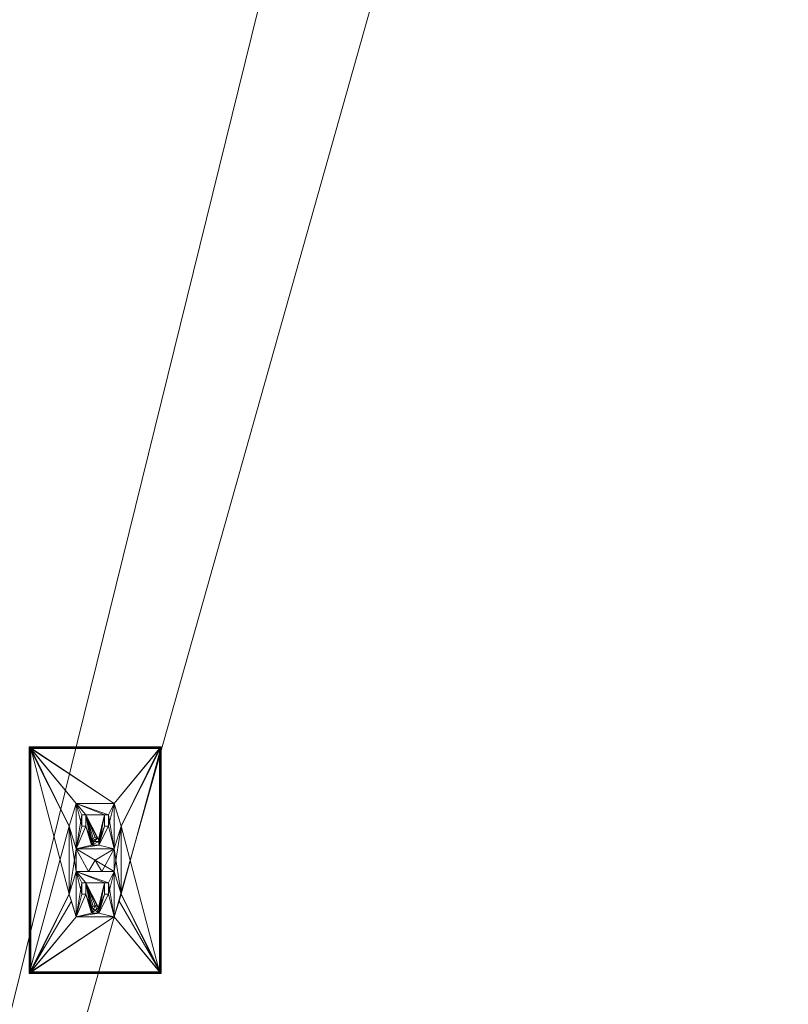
# Model space of a CAD drawing. Header units: metres. Extents: x -6.7 to 13.4, y 0 to 15.3.
# Tile 21 of 256: x -4.741 to -4.334, y 4.569 to 5.09. Entities that reach past the tile are written whole.
import ezdxf

# ---------------------------------------------------------------- set-up
doc = ezdxf.new("R2010")
doc.units = ezdxf.units.M
doc.header["$MEASUREMENT"] = 0
for name, color, linetype in [('NewTwindo - Slabs', 7, 'Continuous'), ('Twindo - Electrical', 7, 'Continuous'), ('Twindo - Slabs', 7, 'Continuous')]:
    doc.layers.add(name, color=color, linetype=linetype)

# ---------------------------------------------------------------- blocks, each defined once
blk = doc.blocks.new('Slab_802DA21A-2803-41A3-8E48-64010855DF42', base_point=(-2.27598, 14.71509))
at = {"layer": 'NewTwindo - Slabs', "lineweight": 0}
mesh = blk.add_polyface(dxfattribs=at)
corners = [(-6.33643, 14.71509), (-2.27598, 14.71509), (-2.27598, 14.71509, -0.15), (-6.33643, 14.71509, -0.15), (2.57858, 14.05509), (-2.27598, 14.05509), (-6.33643, 9.82509), (-4.87643, 9.82509), (-4.87643, 3.40508), (-3.35143, 3.40507), (-3.35143, 2.76553), (0.24855, 2.76553), (0.24855, 0.35009), (4.10355, 0.35009), (4.10355, 0.16009), (6.21356, 0.16009), (6.21356, 0.35009), (10.5586, 0.35009), (10.5586, 8.19009), (5.65357, 8.19009), (5.65357, 9.07509), (-0.10121, 9.07509), (-0.10146, 10.48511), (2.57858, 10.48509), (-2.27598, 14.05509, -0.15), (-6.33643, 9.82509, -0.15), (2.57858, 14.05509, -0.15), (2.57858, 10.48509, -0.15), (-0.10146, 10.48511, -0.15), (-0.10121, 9.07509, -0.15), (5.65357, 9.07509, -0.15), (5.65357, 8.19009, -0.15), (10.5586, 8.19009, -0.15), (10.5586, 0.35009, -0.15), (6.21356, 0.35009, -0.15), (6.21356, 0.16009, -0.15), (4.10355, 0.16009, -0.15), (4.10355, 0.35009, -0.15), (0.24855, 0.35009, -0.15), (0.24855, 2.76553, -0.15), (-3.35143, 2.76553, -0.15), (-3.35143, 3.40507, -0.15), (-4.87643, 3.40508, -0.15), (-4.87643, 9.82509, -0.15)]
mesh.append_faces([[corners[k] for k in face] for face in [(0, 1, 2, 3), (1, 5, 24, 2), (6, 0, 3, 25), (5, 4, 26, 24), (7, 6, 25, 43), (8, 7, 43, 42), (9, 8, 42, 41), (10, 9, 41, 40), (11, 10, 40, 39), (12, 11, 39, 38), (13, 12, 38, 37), (14, 13, 37, 36), (15, 14, 36, 35), (16, 15, 35, 34), (17, 16, 34, 33), (18, 17, 33, 32), (19, 18, 32, 31), (20, 19, 31, 30), (21, 20, 30, 29), (22, 21, 29, 28), (23, 22, 28, 27), (4, 23, 27, 26)]], dxfattribs={"color": 9})
mesh.append_faces([[corners[k] for k in face] for face in [(4, 22, 23), (18, 16, 17)]], dxfattribs={"vtx0": -1, "color": 9})
mesh.append_faces([[corners[k] for k in face] for face in [(26, 28, 24), (32, 34, 31)]], dxfattribs={"vtx0": -1, "vtx1": -1, "color": 9})
mesh.append_faces([[corners[k] for k in face] for face in [(1, 7, 9), (22, 5, 10), (21, 11, 13), (41, 43, 2), (40, 24, 28), (37, 39, 29)]], dxfattribs={"vtx0": -1, "vtx1": -1, "vtx2": -1, "color": 9})
mesh.append_faces([[corners[k] for k in face] for face in [(5, 9, 10), (21, 10, 11), (19, 13, 14), (19, 14, 15), (19, 15, 16), (43, 3, 2), (41, 2, 24), (40, 28, 29), (37, 29, 30), (37, 30, 31)]], dxfattribs={"vtx0": -1, "vtx2": -1, "color": 9})
mesh.append_faces([[corners[k] for k in face] for face in [(27, 28, 26), (33, 34, 32)]], dxfattribs={"vtx1": -1, "color": 9})
mesh.append_faces([[corners[k] for k in face] for face in [(1, 0, 7), (5, 1, 9), (21, 22, 10), (4, 5, 22), (20, 21, 13), (19, 20, 13), (18, 19, 16), (40, 41, 24), (39, 40, 29), (36, 37, 31), (35, 36, 31), (34, 35, 31)]], dxfattribs={"vtx1": -1, "vtx2": -1, "color": 9})
mesh.append_faces([[corners[k] for k in face] for face in [(0, 6, 7), (7, 8, 9), (11, 12, 13), (43, 25, 3), (41, 42, 43), (37, 38, 39)]], dxfattribs={"vtx2": -1, "color": 9})
blk = doc.blocks.new('Morph_F7B5ED70-1694-4905-BE5F-202893CD89C0')
at = {"layer": 'Twindo - Electrical', "lineweight": 0}
mesh = blk.add_polyface(dxfattribs=at)
corners = [(-4.71522, 4.62702, 2.5615), (-4.71522, 4.62702, 2.56038), (-4.71141, 4.61502, 2.56038), (-4.71141, 4.61502, 2.5615), (-4.70841, 4.62702, 2.56038), (-4.70841, 4.63302, 2.56038), (-4.70841, 4.63302, 2.56413), (-4.70841, 4.62702, 2.56413), (-4.70841, 4.63302, 2.565), (-4.70841, 4.62702, 2.565), (-4.70641, 4.62702, 2.565), (-4.70641, 4.63302, 2.565), (-4.73553, 4.58589, 2.5615), (-4.73553, 4.70414, 2.5615), (-4.66728, 4.70414, 2.5615), (-4.66728, 4.58589, 2.5615), (-4.71522, 4.66302, 2.5615), (-4.71141, 4.65102, 2.5615), (-4.69141, 4.65102, 2.5615), (-4.6876, 4.66302, 2.5615), (-4.69141, 4.67502, 2.5615), (-4.71141, 4.67502, 2.5615), (-4.69141, 4.61502, 2.5615), (-4.6876, 4.62702, 2.5615), (-4.69141, 4.63902, 2.5615), (-4.71141, 4.63902, 2.5615), (-4.71141, 4.63902, 2.56038), (-4.73615, 4.58527, 2.56176), (-4.73638, 4.58505, 2.56215), (-4.73638, 4.70499, 2.56215), (-4.73615, 4.70476, 2.56176), (-4.73576, 4.58566, 2.56153), (-4.73576, 4.70437, 2.56153), (-4.70641, 4.62702, 2.56038), (-4.70641, 4.62702, 2.56413), (-4.70641, 4.63302, 2.56413), (-4.70641, 4.63302, 2.56038), (-4.73641, 4.58502, 2.56237), (-4.73641, 4.70502, 2.56237), (-4.73641, 4.58502, 2.565), (-4.71405, 4.62335, 2.565), (-4.71522, 4.62702, 2.565), (-4.71141, 4.63902, 2.565), (-4.70491, 4.63902, 2.565), (-4.70141, 4.64503, 2.565), (-4.6979, 4.63902, 2.565), (-4.69141, 4.63902, 2.565), (-4.6876, 4.62702, 2.565), (-4.68876, 4.62335, 2.565), (-4.66641, 4.58502, 2.565), (-4.66641, 4.70502, 2.565), (-4.73641, 4.70502, 2.565), (-4.71141, 4.65102, 2.565), (-4.71522, 4.66302, 2.565), (-4.71141, 4.67502, 2.565), (-4.69141, 4.67502, 2.565), (-4.6876, 4.66302, 2.565), (-4.69141, 4.65102, 2.565), (-4.71522, 4.66302, 2.56038), (-4.71141, 4.65102, 2.56038), (-4.71141, 4.67502, 2.56038), (-4.70841, 4.66302, 2.56038), (-4.70841, 4.66902, 2.56038), (-4.70841, 4.66902, 2.56413), (-4.70841, 4.66302, 2.56413), (-4.70641, 4.66302, 2.56038), (-4.70641, 4.66302, 2.56413), (-4.70641, 4.66902, 2.56413), (-4.70641, 4.66902, 2.56038), (-4.70641, 4.66302, 2.565), (-4.70641, 4.66902, 2.565), (-4.70841, 4.66902, 2.565), (-4.70841, 4.66302, 2.565), (-4.69141, 4.61502, 2.56038), (-4.66666, 4.58527, 2.56176), (-4.66644, 4.58505, 2.56215), (-4.66706, 4.58566, 2.56153), (-4.66641, 4.58502, 2.56237), (-4.69141, 4.61502, 2.565), (-4.71141, 4.61502, 2.565), (-4.69141, 4.63902, 2.56038), (-4.6876, 4.62702, 2.56038), (-4.69641, 4.63302, 2.56038), (-4.69641, 4.62702, 2.56038), (-4.69441, 4.62702, 2.56038), (-4.69441, 4.63302, 2.56038), (-4.70341, 4.61902, 2.56038), (-4.70341, 4.61702, 2.56038), (-4.69941, 4.61702, 2.56038), (-4.69941, 4.61902, 2.56038), (-4.69968, 4.62002, 2.56038), (-4.70041, 4.62075, 2.56038), (-4.70141, 4.62102, 2.56038), (-4.70241, 4.62075, 2.56038), (-4.70314, 4.62002, 2.56038), (-4.69641, 4.62702, 2.565), (-4.69641, 4.63302, 2.565), (-4.69441, 4.63302, 2.565), (-4.69441, 4.62702, 2.565), (-4.69941, 4.61702, 2.565), (-4.70341, 4.61702, 2.565), (-4.70341, 4.61902, 2.565), (-4.70314, 4.62002, 2.565), (-4.70241, 4.62075, 2.565), (-4.70141, 4.62102, 2.565), (-4.70041, 4.62075, 2.565), (-4.69968, 4.62002, 2.565), (-4.69941, 4.61902, 2.565), (-4.69141, 4.65102, 2.56038), (-4.70341, 4.65502, 2.565), (-4.70341, 4.65302, 2.565), (-4.69941, 4.65302, 2.565), (-4.69941, 4.65502, 2.565), (-4.69968, 4.65602, 2.565), (-4.70041, 4.65675, 2.565), (-4.70141, 4.65702, 2.565), (-4.70241, 4.65675, 2.565), (-4.70314, 4.65602, 2.565), (-4.69141, 4.67502, 2.56038), (-4.6876, 4.66302, 2.56038), (-4.69641, 4.66902, 2.56038), (-4.69641, 4.66302, 2.56038), (-4.69441, 4.66302, 2.56038), (-4.69441, 4.66902, 2.56038), (-4.70341, 4.65502, 2.56038), (-4.70341, 4.65302, 2.56038), (-4.69941, 4.65302, 2.56038), (-4.69941, 4.65502, 2.56038), (-4.69968, 4.65602, 2.56038), (-4.70041, 4.65675, 2.56038), (-4.70141, 4.65702, 2.56038), (-4.70241, 4.65675, 2.56038), (-4.70314, 4.65602, 2.56038), (-4.66706, 4.70437, 2.56153), (-4.66666, 4.70476, 2.56176), (-4.66641, 4.70502, 2.56237), (-4.66644, 4.70499, 2.56215), (-4.69441, 4.66302, 2.565), (-4.69641, 4.66302, 2.565), (-4.69641, 4.66902, 2.565), (-4.69441, 4.66902, 2.565), (-4.70341, 4.61702, 2.56413), (-4.69941, 4.61702, 2.56413), (-4.70341, 4.61902, 2.56413), (-4.70314, 4.62002, 2.56413), (-4.70241, 4.62075, 2.56413), (-4.70141, 4.62102, 2.56413), (-4.70041, 4.62075, 2.56413), (-4.69968, 4.62002, 2.56413), (-4.69941, 4.61902, 2.56413), (-4.70341, 4.65502, 2.56413), (-4.70341, 4.65302, 2.56413), (-4.69941, 4.65302, 2.56413), (-4.69641, 4.63302, 2.56413), (-4.69641, 4.62702, 2.56413), (-4.70314, 4.65602, 2.56413), (-4.69941, 4.65502, 2.56413), (-4.70241, 4.65675, 2.56413), (-4.70141, 4.65702, 2.56413), (-4.70041, 4.65675, 2.56413), (-4.69968, 4.65602, 2.56413), (-4.69641, 4.66902, 2.56413), (-4.69641, 4.66302, 2.56413), (-4.69441, 4.62702, 2.56413), (-4.69441, 4.63302, 2.56413), (-4.69441, 4.66302, 2.56413), (-4.69441, 4.66902, 2.56413)]
mesh.append_faces([[corners[k] for k in face] for face in [(0, 1, 2, 3), (4, 5, 6, 7), (8, 9, 10, 11), (1, 0, 25, 26), (27, 28, 29, 30), (31, 27, 30, 32), (12, 31, 32, 13), (33, 34, 35, 36), (28, 37, 38, 29), (37, 39, 51, 38), (34, 7, 6, 35), (33, 4, 7, 34), (5, 36, 35, 6), (58, 59, 17, 16), (58, 16, 21, 60), (61, 62, 63, 64), (65, 66, 67, 68), (66, 64, 63, 67), (65, 61, 64, 66), (63, 62, 68, 67), (69, 70, 71, 72), (3, 2, 73, 22), (28, 27, 74, 75), (27, 31, 76, 74), (31, 12, 15, 76), (37, 28, 75, 77), (39, 37, 77, 49), (26, 25, 24, 80), (43, 45, 44), (17, 59, 108, 18), (13, 32, 133, 14), (32, 30, 134, 133), (60, 21, 20, 118), (29, 38, 135, 136), (30, 29, 136, 134), (38, 51, 50, 135), (88, 87, 141, 142), (87, 86, 143, 141), (86, 94, 144, 143), (89, 88, 142, 149), (90, 89, 149, 148), (94, 93, 145, 144), (92, 91, 147, 146), (91, 90, 148, 147), (125, 124, 150, 151), (126, 125, 151, 152), (83, 82, 153, 154), (124, 132, 155, 150), (93, 92, 146, 145), (127, 126, 152, 156), (128, 127, 156, 160), (96, 95, 98, 97), (130, 129, 159, 158), (121, 120, 161, 162), (155, 132, 131, 157), (131, 130, 158, 157), (129, 128, 160, 159), (138, 137, 140, 139), (85, 84, 163, 164), (23, 22, 73, 81), (23, 81, 80, 24), (76, 15, 14, 133), (74, 76, 133, 134), (75, 74, 134, 136), (77, 75, 136, 135), (49, 77, 135, 50), (154, 153, 164, 163), (84, 83, 154, 163), (82, 85, 164, 153), (123, 122, 165, 166), (108, 119, 19, 18), (19, 119, 118, 20), (162, 161, 166, 165), (122, 121, 162, 165), (120, 123, 166, 161)]], dxfattribs={"color": 255})
mesh.append_faces([[corners[k] for k in face] for face in [(49, 47, 48), (109, 116, 117), (142, 148, 149), (100, 102, 101), (151, 156, 152)]], dxfattribs={"vtx0": -1, "color": 255})
mesh.append_faces([[corners[k] for k in face] for face in [(15, 19, 14), (14, 20, 13), (50, 47, 49), (49, 78, 39)]], dxfattribs={"vtx0": -1, "vtx1": -1, "color": 255})
mesh.append_faces([[corners[k] for k in face] for face in [(16, 0, 13), (15, 23, 19), (41, 53, 39), (50, 56, 47), (2, 26, 4), (2, 33, 87), (82, 90, 36), (82, 36, 26), (73, 88, 84), (73, 85, 80), (42, 79, 8), (100, 10, 79), (11, 106, 96), (42, 11, 96), (46, 42, 97), (98, 99, 78), (46, 98, 78), (59, 60, 61), (59, 65, 125), (120, 128, 68), (120, 68, 60), (108, 126, 122), (108, 123, 118), (54, 52, 71), (110, 69, 52), (70, 113, 139), (54, 70, 139), (137, 111, 57), (55, 137, 57)]], dxfattribs={"vtx0": -1, "vtx1": -1, "vtx2": -1, "color": 255})
mesh.append_faces([[corners[k] for k in face] for face in [(0, 12, 13), (12, 0, 3), (25, 16, 17), (12, 3, 22), (24, 17, 18), (23, 18, 19), (15, 22, 23), (14, 19, 20), (53, 51, 39), (51, 53, 54), (52, 41, 42), (52, 42, 43), (52, 43, 44), (51, 54, 55), (57, 44, 45), (57, 45, 46), (56, 46, 47), (50, 55, 56), (2, 4, 33), (86, 33, 36), (2, 87, 88), (82, 88, 89), (82, 89, 90), (88, 83, 84), (73, 84, 85), (85, 26, 80), (42, 8, 11), (100, 11, 10), (11, 101, 102), (11, 102, 103), (11, 103, 104), (11, 104, 105), (11, 105, 106), (95, 107, 99), (42, 96, 97), (46, 97, 98), (99, 79, 78), (59, 61, 65), (124, 65, 68), (59, 125, 126), (120, 126, 127), (120, 127, 128), (126, 121, 122), (108, 122, 123), (123, 60, 118), (54, 71, 70), (110, 70, 69), (70, 109, 117), (70, 117, 116), (70, 116, 115), (70, 115, 114), (70, 114, 113), (138, 112, 111), (54, 139, 140), (55, 140, 137), (111, 52, 57)]], dxfattribs={"vtx0": -1, "vtx2": -1, "color": 255})
mesh.append_faces([[corners[k] for k in face] for face in [(109, 112, 113, 114), (109, 114, 115, 116), (142, 144, 145, 146), (142, 146, 147, 148), (100, 106, 105, 104), (100, 104, 103, 102), (151, 157, 158, 159), (151, 159, 160, 156)]], dxfattribs={"vtx0": -1, "vtx3": -1, "color": 255})
mesh.append_faces([[corners[k] for k in face] for face in [(40, 41, 39), (81, 73, 80), (119, 108, 118), (56, 55, 57)]], dxfattribs={"vtx1": -1, "color": 255})
mesh.append_faces([[corners[k] for k in face] for face in [(25, 0, 16), (21, 16, 13), (24, 25, 17), (20, 21, 13), (23, 24, 18), (15, 12, 22), (52, 53, 41), (57, 52, 44), (56, 57, 46), (50, 51, 55), (78, 79, 39), (5, 4, 26), (36, 5, 26), (86, 87, 33), (94, 86, 36), (93, 94, 36), (92, 93, 36), (91, 92, 36), (90, 91, 36), (82, 83, 88), (85, 82, 26), (73, 2, 88), (42, 41, 79), (9, 8, 79), (10, 9, 79), (100, 101, 11), (99, 100, 79), (95, 96, 107), (106, 107, 96), (98, 95, 99), (47, 46, 78), (62, 61, 60), (68, 62, 60), (124, 125, 65), (132, 124, 68), (131, 132, 68), (130, 131, 68), (129, 130, 68), (128, 129, 68), (120, 121, 126), (123, 120, 60), (108, 59, 126), (72, 71, 52), (69, 72, 52), (110, 109, 70), (111, 110, 52), (138, 139, 112), (113, 112, 139), (137, 138, 111), (55, 54, 140)]], dxfattribs={"vtx1": -1, "vtx2": -1, "color": 255})
mesh.append_faces([[corners[k] for k in face] for face in [(79, 40, 39), (49, 48, 78), (2, 1, 26), (59, 58, 60), (54, 53, 52)]], dxfattribs={"vtx2": -1, "color": 255})
mesh.append_faces([[corners[k] for k in face] for face in [(109, 110, 111, 112), (142, 141, 143, 144), (100, 99, 107, 106), (151, 150, 155, 157)]], dxfattribs={"vtx3": -1, "color": 255})
blk = doc.blocks.new('Slab_4FB5D051-D00D-47BE-8E84-A6D94544EB54', base_point=(-6.49643, 15.11509))
at = {"layer": 'NewTwindo - Slabs', "lineweight": 0}
mesh = blk.add_polyface(dxfattribs=at)
corners = [(-6.49643, 9.62509, 2.565), (-6.49643, 9.62509, 3.25), (-6.49643, 15.11509, 3.25), (-6.49643, 15.11509, 2.565), (-5.03143, 9.62509, 2.565), (-5.03143, 9.62509, 3.25), (2.42854, 14.48009, 3.25), (-1.92148, 14.48009, 3.25), (-1.92148, 15.11509, 3.25), (-5.03143, 3.41007, 3.25), (-3.45142, 3.41007, 3.25), (-3.45142, 2.81016, 3.25), (-0.00145, 2.81016, 3.25), (-0.00145, 2.81007, 3.25), (0.16355, 2.81007, 3.25), (0.16355, 0.16509, 3.25), (13.28858, 0.16509, 3.25), (13.28858, 3.36009, 3.25), (10.7136, 3.36009, 3.25), (10.7136, 8.46009, 3.25), (6.07357, 8.46009, 3.25), (6.07357, 9.94509, 3.25), (6.07358, 9.94509, 3.25), (6.07357, 11.6101, 3.25), (6.02357, 11.6101, 3.25), (6.02357, 14.43009, 3.25), (2.42854, 14.43009, 3.25), (4.10355, 0.38009, 3.25), (4.10355, 3.24013, 3.25), (6.21356, 3.24013, 3.25), (6.21356, 0.3801, 3.25), (-1.92148, 15.11509, 2.565), (-5.03143, 3.41007, 2.565), (-1.92148, 14.48009, 2.565), (2.42854, 14.48009, 2.565), (2.42854, 14.43009, 2.565), (6.02357, 14.43009, 2.565), (6.02357, 11.6101, 2.565), (6.07357, 11.6101, 2.565), (6.07358, 9.94509, 2.565), (6.07357, 9.94509, 2.565), (6.07357, 8.46009, 2.565), (10.7136, 8.46009, 2.565), (10.7136, 3.36009, 2.565), (13.28858, 3.36009, 2.565), (13.28858, 0.16509, 2.565), (0.16355, 0.16509, 2.565), (0.16355, 2.81007, 2.565), (-0.00145, 2.81007, 2.565), (-0.00145, 2.81016, 2.565), (-3.45142, 2.81016, 2.565), (-3.45142, 3.41007, 2.565), (6.21356, 3.24013, 2.565), (4.10355, 3.24013, 2.565), (4.10355, 0.38009, 2.565), (6.21356, 0.3801, 2.565), (4.10355, 3.24013, 2.945), (5.09855, 3.24013, 2.945), (5.09855, 3.71514, 2.565), (4.10355, 3.71514, 2.565), (4.10355, 3.24326, 2.9489), (5.09855, 3.24326, 2.9489), (5.09855, 3.71826, 2.5689), (4.10355, 3.71826, 2.5689)]
mesh.append_faces([[corners[k] for k in face] for face in [(0, 1, 2, 3), (4, 5, 1, 0), (3, 2, 8, 31), (32, 9, 5, 4), (33, 7, 6, 34), (31, 8, 7, 33), (51, 10, 9, 32), (50, 11, 10, 51), (49, 12, 11, 50), (48, 13, 12, 49), (47, 14, 13, 48), (46, 15, 14, 47), (45, 16, 15, 46), (44, 17, 16, 45), (43, 18, 17, 44), (42, 19, 18, 43), (41, 20, 19, 42), (40, 21, 20, 41), (39, 22, 21, 40), (38, 23, 22, 39), (37, 24, 23, 38), (36, 25, 24, 37), (35, 26, 25, 36), (34, 6, 26, 35), (53, 28, 27, 54), (52, 29, 28, 53), (55, 30, 29, 52), (54, 27, 30, 55), (56, 57, 58, 59), (60, 61, 57, 56), (61, 62, 58, 57), (59, 58, 62, 63), (60, 56, 59, 63), (63, 62, 61, 60)]], dxfattribs={"color": 9})
mesh.append_faces([[corners[k] for k in face] for face in [(45, 43, 44)]], dxfattribs={"vtx0": -1, "color": 9})
mesh.append_faces([[corners[k] for k in face] for face in [(16, 30, 15)]], dxfattribs={"vtx0": -1, "vtx1": -1, "color": 9})
mesh.append_faces([[corners[k] for k in face] for face in [(8, 5, 10), (7, 11, 14), (27, 26, 15), (20, 24, 28), (16, 18, 30), (51, 4, 31), (47, 50, 33), (46, 35, 54), (53, 37, 41), (45, 55, 43)]], dxfattribs={"vtx0": -1, "vtx1": -1, "vtx2": -1, "color": 9})
mesh.append_faces([[corners[k] for k in face] for face in [(7, 10, 11), (26, 14, 15), (20, 23, 24), (20, 28, 29), (18, 29, 30), (4, 3, 31), (51, 31, 33), (47, 33, 34), (47, 34, 35), (53, 35, 36), (53, 36, 37), (46, 54, 55), (52, 41, 42), (55, 42, 43)]], dxfattribs={"vtx0": -1, "vtx2": -1, "color": 9})
mesh.append_faces([[corners[k] for k in face] for face in [(17, 18, 16)]], dxfattribs={"vtx1": -1, "color": 9})
mesh.append_faces([[corners[k] for k in face] for face in [(8, 2, 5), (7, 8, 10), (6, 7, 14), (26, 6, 14), (27, 28, 26), (25, 26, 28), (24, 25, 28), (30, 27, 15), (19, 20, 29), (18, 19, 29), (50, 51, 33), (46, 47, 35), (53, 54, 35), (37, 38, 41), (52, 53, 41), (55, 52, 42), (45, 46, 55)]], dxfattribs={"vtx1": -1, "vtx2": -1, "color": 9})
mesh.append_faces([[corners[k] for k in face] for face in [(2, 1, 5), (5, 9, 10), (4, 0, 3), (51, 32, 4)]], dxfattribs={"vtx2": -1, "color": 9})
blk = doc.blocks.new('Slab_34572A90-DA7B-4B38-AE9C-16AA28944A22', base_point=(-3.49648, 9.62509))
at = {"layer": 'NewTwindo - Slabs', "lineweight": 0}
mesh = blk.add_polyface(dxfattribs=at)
corners = [(-3.49648, 9.62509, 6.45), (-3.49648, 9.62509, 6.26), (-5.03143, 9.62509, 6.26), (-5.03143, 9.62509, 6.45), (-3.49648, 8.85009, 6.45), (-3.49648, 8.85009, 6.26), (-1.71648, 8.85009, 6.26), (-0.39148, 8.85119, 6.26), (-0.39148, 8.85006, 6.26), (0.16355, 8.85009, 6.26), (0.16355, 3.4101, 6.26), (-1.66737, 3.41008, 6.26), (-1.66643, 2.81007, 6.26), (-3.45013, 2.81018, 6.26), (-3.45183, 3.41007, 6.26), (-5.03143, 3.41007, 6.26), (-5.03143, 3.41007, 6.45), (-3.45183, 3.41007, 6.45), (-3.45013, 2.81018, 6.45), (-1.66643, 2.81007, 6.45), (-1.66737, 3.41008, 6.45), (0.16355, 3.4101, 6.45), (0.16355, 8.85009, 6.45), (-0.39148, 8.85006, 6.45), (-0.39148, 8.85119, 6.45), (-1.71648, 8.85009, 6.45)]
mesh.append_faces([[corners[k] for k in face] for face in [(0, 1, 2, 3), (4, 5, 1, 0), (3, 2, 15, 16), (25, 6, 5, 4), (24, 7, 6, 25), (23, 8, 7, 24), (22, 9, 8, 23), (21, 10, 9, 22), (20, 11, 10, 21), (19, 12, 11, 20), (18, 13, 12, 19), (17, 14, 13, 18), (16, 15, 14, 17)]], dxfattribs={"color": 9})
mesh.append_faces([[corners[k] for k in face] for face in [(10, 8, 9)]], dxfattribs={"vtx0": -1, "color": 9})
mesh.append_faces([[corners[k] for k in face] for face in [(21, 23, 20)]], dxfattribs={"vtx0": -1, "vtx1": -1, "color": 9})
mesh.append_faces([[corners[k] for k in face] for face in [(13, 6, 11), (20, 25, 18)]], dxfattribs={"vtx0": -1, "vtx1": -1, "vtx2": -1, "color": 9})
mesh.append_faces([[corners[k] for k in face] for face in [(15, 1, 5), (14, 5, 6), (11, 6, 7), (11, 7, 8), (4, 3, 16), (4, 16, 17), (25, 17, 18)]], dxfattribs={"vtx0": -1, "vtx2": -1, "color": 9})
mesh.append_faces([[corners[k] for k in face] for face in [(12, 13, 11), (19, 20, 18), (22, 23, 21)]], dxfattribs={"vtx1": -1, "color": 9})
mesh.append_faces([[corners[k] for k in face] for face in [(14, 15, 5), (13, 14, 6), (10, 11, 8), (25, 4, 17), (24, 25, 20), (23, 24, 20)]], dxfattribs={"vtx1": -1, "vtx2": -1, "color": 9})
mesh.append_faces([[corners[k] for k in face] for face in [(15, 2, 1), (4, 0, 3)]], dxfattribs={"vtx2": -1, "color": 9})
blk = doc.blocks.new('Slab_4F556EF8-AACE-4447-88DB-0E4196C575B6', base_point=(-1.92148, 15.11509))
at = {"layer": 'Twindo - Slabs', "lineweight": 0}
mesh = blk.add_polyface(dxfattribs=at)
corners = [(-1.92148, 15.11509, 6.5), (-1.92148, 15.11509, 6.45), (-6.49643, 15.11509, 6.45), (-6.49643, 15.11509, 6.5), (-1.92148, 14.48009, 6.5), (-1.92148, 14.48009, 6.45), (2.42854, 14.48009, 6.45), (2.42854, 14.43009, 6.45), (6.02358, 14.43009, 6.45), (6.02357, 11.6101, 6.45), (6.07357, 11.6101, 6.45), (6.07356, 6.84513, 6.45), (6.18856, 6.84513, 6.45), (6.18856, 6.74289, 6.45), (6.30356, 6.74289, 6.45), (6.30356, 5.43009, 6.45), (6.2636, 5.43009, 6.45), (6.2636, 4.90014, 6.45), (10.7136, 4.90014, 6.45), (10.7136, 3.36009, 6.45), (13.28858, 3.36009, 6.45), (13.28858, 0.16509, 6.45), (0.16355, 0.16509, 6.45), (0.16355, 2.81007, 6.45), (-3.45143, 2.81007, 6.45), (-3.45143, 3.41007, 6.45), (-5.03143, 3.41007, 6.45), (-5.03143, 9.62509, 6.45), (-6.49643, 9.62509, 6.45), (-2.86143, 14.17509, 6.45), (-5.55143, 14.17509, 6.45), (-5.55143, 10.56509, 6.45), (-2.86143, 10.56509, 6.45), (5.10855, 9.73009, 6.45), (4.31855, 9.73009, 6.45), (4.31855, 5.22013, 6.45), (5.10855, 5.22109, 6.45), (9.6136, 4.43509, 6.45), (6.64356, 4.43509, 6.45), (6.64356, 2.75509, 6.45), (8.68819, 2.75509, 6.45), (9.6136, 3.68051, 6.45), (-6.49643, 9.62509, 6.5), (-5.03143, 9.62509, 6.5), (-5.03143, 3.41007, 6.5), (-3.45143, 3.41007, 6.5), (-3.45143, 2.81007, 6.5), (0.16355, 2.81007, 6.5), (0.16355, 0.16509, 6.5), (13.28858, 0.16509, 6.5), (13.28858, 3.36009, 6.5), (10.7136, 3.36009, 6.5), (10.7136, 4.90014, 6.5), (6.2636, 4.90014, 6.5), (6.2636, 5.43009, 6.5), (6.30356, 5.43009, 6.5), (6.30356, 6.74289, 6.5), (6.18856, 6.74289, 6.5), (6.18856, 6.84513, 6.5), (6.07356, 6.84513, 6.5), (6.07357, 11.6101, 6.5), (6.02357, 11.6101, 6.5), (6.02358, 14.43009, 6.5), (2.42854, 14.43009, 6.5), (2.42854, 14.48009, 6.5), (-5.55143, 10.56509, 6.5), (-5.55143, 14.17509, 6.5), (-2.86143, 14.17509, 6.5), (-2.86143, 10.56509, 6.5), (4.31855, 5.22013, 6.5), (4.31855, 9.73009, 6.5), (5.10855, 9.73009, 6.5), (5.10855, 5.22109, 6.5), (6.64356, 2.75509, 6.5), (6.64356, 4.43509, 6.5), (9.6136, 4.43509, 6.5), (9.6136, 3.68051, 6.5), (8.68819, 2.75509, 6.5)]
mesh.append_faces([[corners[k] for k in face] for face in [(0, 1, 2, 3), (4, 5, 1, 0), (3, 2, 28, 42), (64, 6, 5, 4), (63, 7, 6, 64), (62, 8, 7, 63), (61, 9, 8, 62), (60, 10, 9, 61), (59, 11, 10, 60), (58, 12, 11, 59), (57, 13, 12, 58), (56, 14, 13, 57), (55, 15, 14, 56), (54, 16, 15, 55), (53, 17, 16, 54), (52, 18, 17, 53), (51, 19, 18, 52), (50, 20, 19, 51), (49, 21, 20, 50), (48, 22, 21, 49), (47, 23, 22, 48), (46, 24, 23, 47), (45, 25, 24, 46), (44, 26, 25, 45), (43, 27, 26, 44), (42, 28, 27, 43), (66, 30, 29, 67), (65, 31, 30, 66), (68, 32, 31, 65), (67, 29, 32, 68), (70, 34, 33, 71), (69, 35, 34, 70), (72, 36, 35, 69), (71, 33, 36, 72), (74, 38, 37, 75), (73, 39, 38, 74), (77, 40, 39, 73), (76, 41, 40, 77), (75, 37, 41, 76)]], dxfattribs={"color": 9})
mesh.append_faces([[corners[k] for k in face] for face in [(21, 19, 20), (56, 54, 55)]], dxfattribs={"vtx0": -1, "color": 9})
mesh.append_faces([[corners[k] for k in face] for face in [(14, 16, 13), (49, 51, 48)]], dxfattribs={"vtx0": -1, "vtx1": -1, "color": 9})
mesh.append_faces([[corners[k] for k in face] for face in [(25, 27, 32), (24, 32, 5), (22, 7, 35), (36, 9, 11), (36, 11, 13), (36, 13, 17), (22, 36, 17), (22, 17, 39), (22, 40, 19), (68, 43, 45), (4, 68, 46), (69, 63, 48), (59, 61, 72), (57, 59, 72), (53, 57, 72), (53, 72, 48), (73, 53, 48), (51, 77, 48)]], dxfattribs={"vtx0": -1, "vtx1": -1, "vtx2": -1, "color": 9})
mesh.append_faces([[corners[k] for k in face] for face in [(30, 28, 2), (27, 31, 32), (29, 2, 1), (32, 1, 5), (23, 5, 6), (23, 6, 7), (22, 35, 36), (33, 7, 8), (36, 8, 9), (22, 39, 40), (37, 17, 18), (41, 18, 19), (65, 3, 42), (65, 42, 43), (3, 66, 67), (68, 45, 46), (4, 67, 68), (4, 46, 47), (63, 47, 48), (63, 70, 71), (61, 71, 72), (53, 74, 75), (51, 75, 76), (51, 76, 77)]], dxfattribs={"vtx0": -1, "vtx2": -1, "color": 9})
mesh.append_faces([[corners[k] for k in face] for face in [(15, 16, 14), (50, 51, 49)]], dxfattribs={"vtx1": -1, "color": 9})
mesh.append_faces([[corners[k] for k in face] for face in [(30, 31, 28), (27, 28, 31), (24, 25, 32), (29, 30, 2), (32, 29, 1), (23, 24, 5), (22, 23, 7), (34, 35, 7), (33, 34, 7), (36, 33, 8), (16, 17, 13), (38, 39, 17), (37, 38, 17), (41, 37, 18), (40, 41, 19), (21, 22, 19), (65, 66, 3), (68, 65, 43), (0, 3, 67), (4, 0, 67), (64, 4, 47), (63, 64, 47), (69, 70, 63), (72, 69, 48), (62, 63, 71), (61, 62, 71), (53, 54, 57), (56, 57, 54), (73, 74, 53), (77, 73, 48), (52, 53, 75), (51, 52, 75)]], dxfattribs={"vtx1": -1, "vtx2": -1, "color": 9})
mesh.append_faces([[corners[k] for k in face] for face in [(25, 26, 27), (9, 10, 11), (11, 12, 13), (43, 44, 45), (59, 60, 61), (57, 58, 59)]], dxfattribs={"vtx2": -1, "color": 9})

msp = doc.modelspace()

# ---------------------------------------------------------------- block references
at = {"layer": 'NewTwindo - Slabs', "color": 251, "linetype": 'Continuous', "lineweight": 20}
for name, p in [('Slab_4FB5D051-D00D-47BE-8E84-A6D94544EB54', (-6.49643, 15.11509)), ('Slab_802DA21A-2803-41A3-8E48-64010855DF42', (-2.27598, 14.71509)), ('Slab_34572A90-DA7B-4B38-AE9C-16AA28944A22', (-3.49648, 9.62509))]:
    msp.add_blockref(name, p, dxfattribs=at)
at = {"layer": 'Twindo - Electrical', "linetype": 'Continuous', "lineweight": 0}
msp.add_blockref('Morph_F7B5ED70-1694-4905-BE5F-202893CD89C0', (0, 0), dxfattribs=at)
at = {"layer": 'Twindo - Slabs', "color": 251, "linetype": 'Continuous', "lineweight": 20}
msp.add_blockref('Slab_4F556EF8-AACE-4447-88DB-0E4196C575B6', (-1.92148, 15.11509), dxfattribs=at)

doc.saveas('drawing.dxf')
